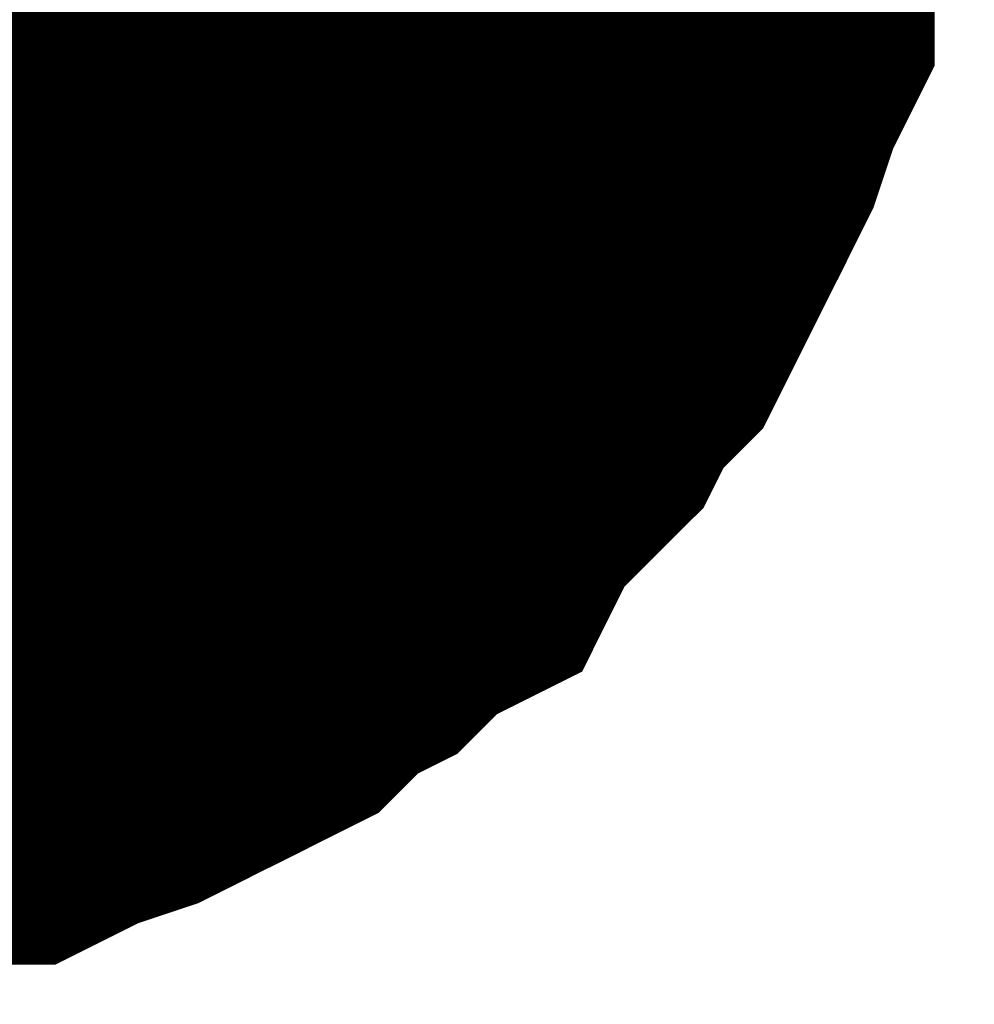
# Model space of a CAD drawing. Header units: inches. Extents: x 0 to 17, y 0 to 11.
# Tile 20 of 256: x 7.8069 to 7.826, y 1.9238 to 1.9435. Entities that reach past the tile are written whole.
import ezdxf

# ---------------------------------------------------------------- set-up
doc = ezdxf.new("R2010")
doc.units = ezdxf.units.IN
doc.header["$MEASUREMENT"] = 0
doc.layers.add('Sheet', color=255, linetype='Continuous')

msp = doc.modelspace()

# ---------------------------------------------------------------- linework, layer by layer
at = {"layer": 'Sheet'}
msp.add_lwpolyline([(7.79, 1.95, 0.02, 0.02, 1), (7.81, 1.95, 0.02, 0.02, 1)], format="xyseb", close=True, dxfattribs=at)
for points in [[(7.820079, 1.949899, 0.0118, 0.0118, 0), (7.820079, 1.94871, 0.0118, 0.0118, 0), (7.820079, 1.947917, 0.0118, 0.0118, 0), (7.819683, 1.946727, 0.0118, 0.0118, 0), (7.819683, 1.945934, 0.0118, 0.0118, 0), (7.819286, 1.944745, 0.0118, 0.0118, 0), (7.819286, 1.943952, 0.0118, 0.0118, 0), (7.81889, 1.943159, 0.0118, 0.0118, 0), (7.818493, 1.941969, 0.0118, 0.0118, 0), (7.818097, 1.941176, 0.0118, 0.0118, 0), (7.817701, 1.940384, 0.0118, 0.0118, 0), (7.817304, 1.939591, 0.0118, 0.0118, 0), (7.816908, 1.938798, 0.0118, 0.0118, 0), (7.816115, 1.938005, 0.0118, 0.0118, 0), (7.815718, 1.937212, 0.0118, 0.0118, 0), (7.814925, 1.936419, 0.0118, 0.0118, 0), (7.814132, 1.935626, 0.0118, 0.0118, 0), (7.813736, 1.934833, 0.0118, 0.0118, 0), (7.812943, 1.934436, 0.0118, 0.0118, 0), (7.81215, 1.933643, 0.0118, 0.0118, 0), (7.811357, 1.933247, 0.0118, 0.0118, 0), (7.810564, 1.932454, 0.0118, 0.0118, 0), (7.809771, 1.932057, 0.0118, 0.0118, 0), (7.808979, 1.931661, 0.0118, 0.0118, 0), (7.808186, 1.931264, 0.0118, 0.0118, 0), (7.806996, 1.930868, 0.0118, 0.0118, 0), (7.806203, 1.930471, 0.0118, 0.0118, 0), (7.80541, 1.930471, 0.0118, 0.0118, 0), (7.804221, 1.930075, 0.0118, 0.0118, 0), (7.803428, 1.930075, 0.0118, 0.0118, 0), (7.802239, 1.929678, 0.0118, 0.0118, 0), (7.801446, 1.929678, 0.0118, 0.0118, 0), (7.800257, 1.929678, 0.0118, 0.0118, 0)], [(7.820079, 1.949899, 0.0118, 0.0118, 0), (7.820079, 1.94871, 0.0118, 0.0118, 0), (7.820079, 1.947917, 0.0118, 0.0118, 0), (7.819683, 1.946727, 0.0118, 0.0118, 0), (7.819683, 1.945934, 0.0118, 0.0118, 0), (7.819286, 1.944745, 0.0118, 0.0118, 0), (7.819286, 1.943952, 0.0118, 0.0118, 0), (7.81889, 1.943159, 0.0118, 0.0118, 0), (7.818493, 1.941969, 0.0118, 0.0118, 0), (7.818097, 1.941176, 0.0118, 0.0118, 0), (7.817701, 1.940384, 0.0118, 0.0118, 0), (7.817304, 1.939591, 0.0118, 0.0118, 0), (7.816908, 1.938798, 0.0118, 0.0118, 0), (7.816115, 1.938005, 0.0118, 0.0118, 0), (7.815718, 1.937212, 0.0118, 0.0118, 0), (7.814925, 1.936419, 0.0118, 0.0118, 0), (7.814132, 1.935626, 0.0118, 0.0118, 0), (7.813736, 1.934833, 0.0118, 0.0118, 0), (7.812943, 1.934436, 0.0118, 0.0118, 0), (7.81215, 1.933643, 0.0118, 0.0118, 0), (7.811357, 1.933247, 0.0118, 0.0118, 0), (7.810564, 1.932454, 0.0118, 0.0118, 0), (7.809771, 1.932057, 0.0118, 0.0118, 0), (7.808979, 1.931661, 0.0118, 0.0118, 0), (7.808186, 1.931264, 0.0118, 0.0118, 0), (7.806996, 1.930868, 0.0118, 0.0118, 0), (7.806203, 1.930471, 0.0118, 0.0118, 0), (7.80541, 1.930471, 0.0118, 0.0118, 0), (7.804221, 1.930075, 0.0118, 0.0118, 0), (7.803428, 1.930075, 0.0118, 0.0118, 0), (7.802239, 1.929678, 0.0118, 0.0118, 0), (7.801446, 1.929678, 0.0118, 0.0118, 0), (7.800257, 1.929678, 0.0118, 0.0118, 0)], [(7.820079, 1.949899, 0.0118, 0.0118, 0), (7.820079, 1.94871, 0.0118, 0.0118, 0), (7.820079, 1.947917, 0.0118, 0.0118, 0), (7.819683, 1.946727, 0.0118, 0.0118, 0), (7.819683, 1.945934, 0.0118, 0.0118, 0), (7.819286, 1.944745, 0.0118, 0.0118, 0), (7.819286, 1.943952, 0.0118, 0.0118, 0), (7.81889, 1.943159, 0.0118, 0.0118, 0), (7.818493, 1.941969, 0.0118, 0.0118, 0), (7.818097, 1.941176, 0.0118, 0.0118, 0), (7.817701, 1.940384, 0.0118, 0.0118, 0), (7.817304, 1.939591, 0.0118, 0.0118, 0), (7.816908, 1.938798, 0.0118, 0.0118, 0), (7.816115, 1.938005, 0.0118, 0.0118, 0), (7.815718, 1.937212, 0.0118, 0.0118, 0), (7.814925, 1.936419, 0.0118, 0.0118, 0), (7.814132, 1.935626, 0.0118, 0.0118, 0), (7.813736, 1.934833, 0.0118, 0.0118, 0), (7.812943, 1.934436, 0.0118, 0.0118, 0), (7.81215, 1.933643, 0.0118, 0.0118, 0), (7.811357, 1.933247, 0.0118, 0.0118, 0), (7.810564, 1.932454, 0.0118, 0.0118, 0), (7.809771, 1.932057, 0.0118, 0.0118, 0), (7.808979, 1.931661, 0.0118, 0.0118, 0), (7.808186, 1.931264, 0.0118, 0.0118, 0), (7.806996, 1.930868, 0.0118, 0.0118, 0), (7.806203, 1.930471, 0.0118, 0.0118, 0), (7.80541, 1.930471, 0.0118, 0.0118, 0), (7.804221, 1.930075, 0.0118, 0.0118, 0), (7.803428, 1.930075, 0.0118, 0.0118, 0), (7.802239, 1.929678, 0.0118, 0.0118, 0), (7.801446, 1.929678, 0.0118, 0.0118, 0), (7.800257, 1.929678, 0.0118, 0.0118, 0)], [(7.820079, 1.949899, 0.0118, 0.0118, 0), (7.820079, 1.94871, 0.0118, 0.0118, 0), (7.820079, 1.947917, 0.0118, 0.0118, 0), (7.819683, 1.946727, 0.0118, 0.0118, 0), (7.819683, 1.945934, 0.0118, 0.0118, 0), (7.819286, 1.944745, 0.0118, 0.0118, 0), (7.819286, 1.943952, 0.0118, 0.0118, 0), (7.81889, 1.943159, 0.0118, 0.0118, 0), (7.818493, 1.941969, 0.0118, 0.0118, 0), (7.818097, 1.941176, 0.0118, 0.0118, 0), (7.817701, 1.940384, 0.0118, 0.0118, 0), (7.817304, 1.939591, 0.0118, 0.0118, 0), (7.816908, 1.938798, 0.0118, 0.0118, 0), (7.816115, 1.938005, 0.0118, 0.0118, 0), (7.815718, 1.937212, 0.0118, 0.0118, 0), (7.814925, 1.936419, 0.0118, 0.0118, 0), (7.814132, 1.935626, 0.0118, 0.0118, 0), (7.813736, 1.934833, 0.0118, 0.0118, 0), (7.812943, 1.934436, 0.0118, 0.0118, 0), (7.81215, 1.933643, 0.0118, 0.0118, 0), (7.811357, 1.933247, 0.0118, 0.0118, 0), (7.810564, 1.932454, 0.0118, 0.0118, 0), (7.809771, 1.932057, 0.0118, 0.0118, 0), (7.808979, 1.931661, 0.0118, 0.0118, 0), (7.808186, 1.931264, 0.0118, 0.0118, 0), (7.806996, 1.930868, 0.0118, 0.0118, 0), (7.806203, 1.930471, 0.0118, 0.0118, 0), (7.80541, 1.930471, 0.0118, 0.0118, 0), (7.804221, 1.930075, 0.0118, 0.0118, 0), (7.803428, 1.930075, 0.0118, 0.0118, 0), (7.802239, 1.929678, 0.0118, 0.0118, 0), (7.801446, 1.929678, 0.0118, 0.0118, 0), (7.800257, 1.929678, 0.0118, 0.0118, 0)], [(7.820079, 1.949899, 0.0118, 0.0118, 0), (7.820079, 1.94871, 0.0118, 0.0118, 0), (7.820079, 1.947917, 0.0118, 0.0118, 0), (7.819683, 1.946727, 0.0118, 0.0118, 0), (7.819683, 1.945934, 0.0118, 0.0118, 0), (7.819286, 1.944745, 0.0118, 0.0118, 0), (7.819286, 1.943952, 0.0118, 0.0118, 0), (7.81889, 1.943159, 0.0118, 0.0118, 0), (7.818493, 1.941969, 0.0118, 0.0118, 0), (7.818097, 1.941176, 0.0118, 0.0118, 0), (7.817701, 1.940384, 0.0118, 0.0118, 0), (7.817304, 1.939591, 0.0118, 0.0118, 0), (7.816908, 1.938798, 0.0118, 0.0118, 0), (7.816115, 1.938005, 0.0118, 0.0118, 0), (7.815718, 1.937212, 0.0118, 0.0118, 0), (7.814925, 1.936419, 0.0118, 0.0118, 0), (7.814132, 1.935626, 0.0118, 0.0118, 0), (7.813736, 1.934833, 0.0118, 0.0118, 0), (7.812943, 1.934436, 0.0118, 0.0118, 0), (7.81215, 1.933643, 0.0118, 0.0118, 0), (7.811357, 1.933247, 0.0118, 0.0118, 0), (7.810564, 1.932454, 0.0118, 0.0118, 0), (7.809771, 1.932057, 0.0118, 0.0118, 0), (7.808979, 1.931661, 0.0118, 0.0118, 0), (7.808186, 1.931264, 0.0118, 0.0118, 0), (7.806996, 1.930868, 0.0118, 0.0118, 0), (7.806203, 1.930471, 0.0118, 0.0118, 0), (7.80541, 1.930471, 0.0118, 0.0118, 0), (7.804221, 1.930075, 0.0118, 0.0118, 0), (7.803428, 1.930075, 0.0118, 0.0118, 0), (7.802239, 1.929678, 0.0118, 0.0118, 0), (7.801446, 1.929678, 0.0118, 0.0118, 0), (7.800257, 1.929678, 0.0118, 0.0118, 0)], [(7.820079, 1.949899, 0.0118, 0.0118, 0), (7.820079, 1.94871, 0.0118, 0.0118, 0), (7.820079, 1.947917, 0.0118, 0.0118, 0), (7.819683, 1.946727, 0.0118, 0.0118, 0), (7.819683, 1.945934, 0.0118, 0.0118, 0), (7.819286, 1.944745, 0.0118, 0.0118, 0), (7.819286, 1.943952, 0.0118, 0.0118, 0), (7.81889, 1.943159, 0.0118, 0.0118, 0), (7.818493, 1.941969, 0.0118, 0.0118, 0), (7.818097, 1.941176, 0.0118, 0.0118, 0), (7.817701, 1.940384, 0.0118, 0.0118, 0), (7.817304, 1.939591, 0.0118, 0.0118, 0), (7.816908, 1.938798, 0.0118, 0.0118, 0), (7.816115, 1.938005, 0.0118, 0.0118, 0), (7.815718, 1.937212, 0.0118, 0.0118, 0), (7.814925, 1.936419, 0.0118, 0.0118, 0), (7.814132, 1.935626, 0.0118, 0.0118, 0), (7.813736, 1.934833, 0.0118, 0.0118, 0), (7.812943, 1.934436, 0.0118, 0.0118, 0), (7.81215, 1.933643, 0.0118, 0.0118, 0), (7.811357, 1.933247, 0.0118, 0.0118, 0), (7.810564, 1.932454, 0.0118, 0.0118, 0), (7.809771, 1.932057, 0.0118, 0.0118, 0), (7.808979, 1.931661, 0.0118, 0.0118, 0), (7.808186, 1.931264, 0.0118, 0.0118, 0), (7.806996, 1.930868, 0.0118, 0.0118, 0), (7.806203, 1.930471, 0.0118, 0.0118, 0), (7.80541, 1.930471, 0.0118, 0.0118, 0), (7.804221, 1.930075, 0.0118, 0.0118, 0), (7.803428, 1.930075, 0.0118, 0.0118, 0), (7.802239, 1.929678, 0.0118, 0.0118, 0), (7.801446, 1.929678, 0.0118, 0.0118, 0), (7.800257, 1.929678, 0.0118, 0.0118, 0)], [(7.819683, 1.945934, 0.0039, 0.0039, 0), (7.819286, 1.944745, 0.0039, 0.0039, 0), (7.819286, 1.943952, 0.0039, 0.0039, 0), (7.81889, 1.943159, 0.0039, 0.0039, 0), (7.818493, 1.941969, 0.0039, 0.0039, 0), (7.818097, 1.941176, 0.0039, 0.0039, 0), (7.817701, 1.940384, 0.0039, 0.0039, 0), (7.817304, 1.939591, 0.0039, 0.0039, 0), (7.816908, 1.938798, 0.0039, 0.0039, 0), (7.816115, 1.938005, 0.0039, 0.0039, 0), (7.815718, 1.937212, 0.0039, 0.0039, 0), (7.814925, 1.936419, 0.0039, 0.0039, 0), (7.814132, 1.935626, 0.0039, 0.0039, 0), (7.813736, 1.934833, 0.0039, 0.0039, 0), (7.812943, 1.934436, 0.0039, 0.0039, 0), (7.81215, 1.933643, 0.0039, 0.0039, 0), (7.811357, 1.933247, 0.0039, 0.0039, 0), (7.810564, 1.932454, 0.0039, 0.0039, 0), (7.809771, 1.932057, 0.0039, 0.0039, 0), (7.808979, 1.931661, 0.0039, 0.0039, 0), (7.808186, 1.931264, 0.0039, 0.0039, 0), (7.806996, 1.930868, 0.0039, 0.0039, 0), (7.806203, 1.930471, 0.0039, 0.0039, 0), (7.80541, 1.930471, 0.0039, 0.0039, 0), (7.804221, 1.930075, 0.0039, 0.0039, 0)], [(7.819683, 1.945934, 0.0039, 0.0039, 0), (7.819286, 1.944745, 0.0039, 0.0039, 0), (7.819286, 1.943952, 0.0039, 0.0039, 0), (7.81889, 1.943159, 0.0039, 0.0039, 0), (7.818493, 1.941969, 0.0039, 0.0039, 0), (7.818097, 1.941176, 0.0039, 0.0039, 0), (7.817701, 1.940384, 0.0039, 0.0039, 0), (7.817304, 1.939591, 0.0039, 0.0039, 0), (7.816908, 1.938798, 0.0039, 0.0039, 0), (7.816115, 1.938005, 0.0039, 0.0039, 0), (7.815718, 1.937212, 0.0039, 0.0039, 0), (7.814925, 1.936419, 0.0039, 0.0039, 0), (7.814132, 1.935626, 0.0039, 0.0039, 0), (7.813736, 1.934833, 0.0039, 0.0039, 0), (7.812943, 1.934436, 0.0039, 0.0039, 0), (7.81215, 1.933643, 0.0039, 0.0039, 0), (7.811357, 1.933247, 0.0039, 0.0039, 0), (7.810564, 1.932454, 0.0039, 0.0039, 0), (7.809771, 1.932057, 0.0039, 0.0039, 0), (7.808979, 1.931661, 0.0039, 0.0039, 0), (7.808186, 1.931264, 0.0039, 0.0039, 0), (7.806996, 1.930868, 0.0039, 0.0039, 0), (7.806203, 1.930471, 0.0039, 0.0039, 0), (7.80541, 1.930471, 0.0039, 0.0039, 0), (7.804221, 1.930075, 0.0039, 0.0039, 0)], [(7.819683, 1.945934, 0.0039, 0.0039, 0), (7.819286, 1.944745, 0.0039, 0.0039, 0), (7.819286, 1.943952, 0.0039, 0.0039, 0), (7.81889, 1.943159, 0.0039, 0.0039, 0), (7.818493, 1.941969, 0.0039, 0.0039, 0), (7.818097, 1.941176, 0.0039, 0.0039, 0), (7.817701, 1.940384, 0.0039, 0.0039, 0), (7.817304, 1.939591, 0.0039, 0.0039, 0), (7.816908, 1.938798, 0.0039, 0.0039, 0), (7.816115, 1.938005, 0.0039, 0.0039, 0), (7.815718, 1.937212, 0.0039, 0.0039, 0), (7.814925, 1.936419, 0.0039, 0.0039, 0), (7.814132, 1.935626, 0.0039, 0.0039, 0), (7.813736, 1.934833, 0.0039, 0.0039, 0), (7.812943, 1.934436, 0.0039, 0.0039, 0), (7.81215, 1.933643, 0.0039, 0.0039, 0), (7.811357, 1.933247, 0.0039, 0.0039, 0), (7.810564, 1.932454, 0.0039, 0.0039, 0), (7.809771, 1.932057, 0.0039, 0.0039, 0), (7.808979, 1.931661, 0.0039, 0.0039, 0), (7.808186, 1.931264, 0.0039, 0.0039, 0), (7.806996, 1.930868, 0.0039, 0.0039, 0), (7.806203, 1.930471, 0.0039, 0.0039, 0), (7.80541, 1.930471, 0.0039, 0.0039, 0), (7.804221, 1.930075, 0.0039, 0.0039, 0)], [(7.819683, 1.945934, 0.0039, 0.0039, 0), (7.819286, 1.944745, 0.0039, 0.0039, 0), (7.819286, 1.943952, 0.0039, 0.0039, 0), (7.81889, 1.943159, 0.0039, 0.0039, 0), (7.818493, 1.941969, 0.0039, 0.0039, 0), (7.818097, 1.941176, 0.0039, 0.0039, 0), (7.817701, 1.940384, 0.0039, 0.0039, 0), (7.817304, 1.939591, 0.0039, 0.0039, 0), (7.816908, 1.938798, 0.0039, 0.0039, 0), (7.816115, 1.938005, 0.0039, 0.0039, 0), (7.815718, 1.937212, 0.0039, 0.0039, 0), (7.814925, 1.936419, 0.0039, 0.0039, 0), (7.814132, 1.935626, 0.0039, 0.0039, 0), (7.813736, 1.934833, 0.0039, 0.0039, 0), (7.812943, 1.934436, 0.0039, 0.0039, 0), (7.81215, 1.933643, 0.0039, 0.0039, 0), (7.811357, 1.933247, 0.0039, 0.0039, 0), (7.810564, 1.932454, 0.0039, 0.0039, 0), (7.809771, 1.932057, 0.0039, 0.0039, 0), (7.808979, 1.931661, 0.0039, 0.0039, 0), (7.808186, 1.931264, 0.0039, 0.0039, 0), (7.806996, 1.930868, 0.0039, 0.0039, 0), (7.806203, 1.930471, 0.0039, 0.0039, 0), (7.80541, 1.930471, 0.0039, 0.0039, 0), (7.804221, 1.930075, 0.0039, 0.0039, 0)], [(7.819683, 1.945934, 0.0039, 0.0039, 0), (7.819286, 1.944745, 0.0039, 0.0039, 0), (7.819286, 1.943952, 0.0039, 0.0039, 0), (7.81889, 1.943159, 0.0039, 0.0039, 0), (7.818493, 1.941969, 0.0039, 0.0039, 0), (7.818097, 1.941176, 0.0039, 0.0039, 0), (7.817701, 1.940384, 0.0039, 0.0039, 0), (7.817304, 1.939591, 0.0039, 0.0039, 0), (7.816908, 1.938798, 0.0039, 0.0039, 0), (7.816115, 1.938005, 0.0039, 0.0039, 0), (7.815718, 1.937212, 0.0039, 0.0039, 0), (7.814925, 1.936419, 0.0039, 0.0039, 0), (7.814132, 1.935626, 0.0039, 0.0039, 0), (7.813736, 1.934833, 0.0039, 0.0039, 0), (7.812943, 1.934436, 0.0039, 0.0039, 0), (7.81215, 1.933643, 0.0039, 0.0039, 0), (7.811357, 1.933247, 0.0039, 0.0039, 0), (7.810564, 1.932454, 0.0039, 0.0039, 0), (7.809771, 1.932057, 0.0039, 0.0039, 0), (7.808979, 1.931661, 0.0039, 0.0039, 0), (7.808186, 1.931264, 0.0039, 0.0039, 0), (7.806996, 1.930868, 0.0039, 0.0039, 0), (7.806203, 1.930471, 0.0039, 0.0039, 0), (7.80541, 1.930471, 0.0039, 0.0039, 0), (7.804221, 1.930075, 0.0039, 0.0039, 0)], [(7.819683, 1.945934, 0.0039, 0.0039, 0), (7.819286, 1.944745, 0.0039, 0.0039, 0), (7.819286, 1.943952, 0.0039, 0.0039, 0), (7.81889, 1.943159, 0.0039, 0.0039, 0), (7.818493, 1.941969, 0.0039, 0.0039, 0), (7.818097, 1.941176, 0.0039, 0.0039, 0), (7.817701, 1.940384, 0.0039, 0.0039, 0), (7.817304, 1.939591, 0.0039, 0.0039, 0), (7.816908, 1.938798, 0.0039, 0.0039, 0), (7.816115, 1.938005, 0.0039, 0.0039, 0), (7.815718, 1.937212, 0.0039, 0.0039, 0), (7.814925, 1.936419, 0.0039, 0.0039, 0), (7.814132, 1.935626, 0.0039, 0.0039, 0), (7.813736, 1.934833, 0.0039, 0.0039, 0), (7.812943, 1.934436, 0.0039, 0.0039, 0), (7.81215, 1.933643, 0.0039, 0.0039, 0), (7.811357, 1.933247, 0.0039, 0.0039, 0), (7.810564, 1.932454, 0.0039, 0.0039, 0), (7.809771, 1.932057, 0.0039, 0.0039, 0), (7.808979, 1.931661, 0.0039, 0.0039, 0), (7.808186, 1.931264, 0.0039, 0.0039, 0), (7.806996, 1.930868, 0.0039, 0.0039, 0), (7.806203, 1.930471, 0.0039, 0.0039, 0), (7.80541, 1.930471, 0.0039, 0.0039, 0), (7.804221, 1.930075, 0.0039, 0.0039, 0)]]:
    msp.add_lwpolyline(points, format="xyseb", dxfattribs=at)

doc.saveas('drawing.dxf')
